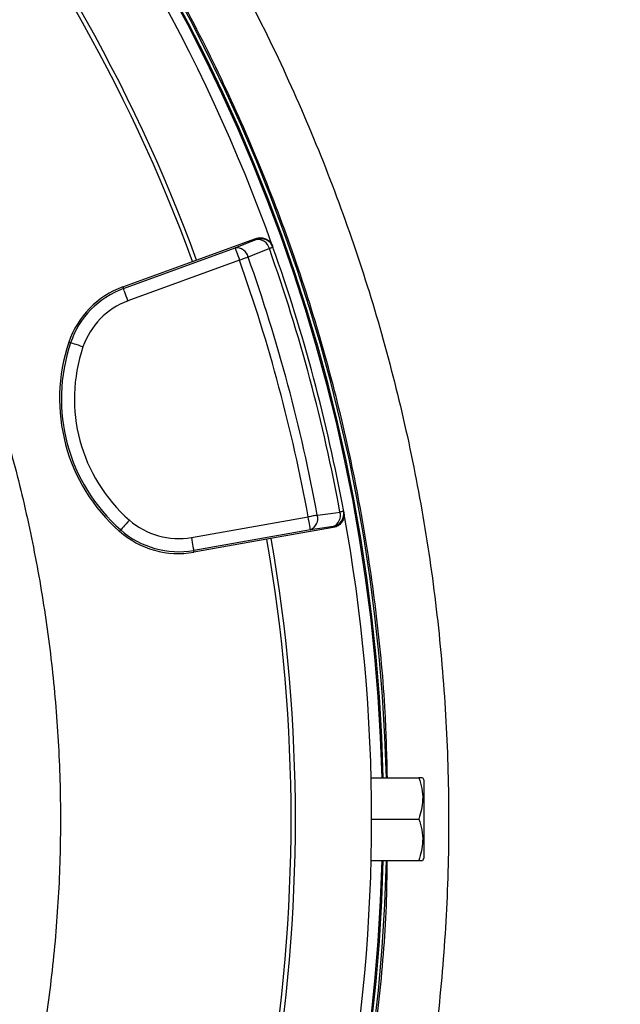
# Model space of a CAD drawing. Header units: millimetres. Extents: x 6921 to 13014, y 3949 to 15982.
# Tile 35 of 37: x 11113 to 11803, y 12786 to 13917. Entities that reach past the tile are written whole.
import ezdxf

# ---------------------------------------------------------------- set-up
doc = ezdxf.new("R2010")
doc.units = ezdxf.units.MM
doc.header["$LTSCALE"] = 5

msp = doc.modelspace()

# ---------------------------------------------------------------- linework, layer by layer
at = {"color": 7, "linetype": 'Continuous', "lineweight": 25}
for p, q in [((11311.9, 13638.9), (11384.7, 13665.4)), ((11385.1, 13664.2), (11384.7, 13665.4)), ((11232.6, 13607.8), (11360.7, 13654.4)), ((11404.3, 13655.2), (11403.9, 13656.3)), ((11231.9, 13609.8), (11311.9, 13638.9)), ((11365.9, 13640.3), (11237.7, 13593.7)), ((11231.9, 13609.8), (11232.6, 13607.8)), ((11169.8, 13546.3), (11171.8, 13545.6)), ((11310.6, 13321.9), (11444.8, 13345.6)), ((11485.8, 13350.8), (11485.6, 13351.9)), ((11473.6, 13333.3), (11397.4, 13319.8)), ((11473.6, 13333.3), (11473.4, 13334.4)), ((11228, 13329), (11229.4, 13330.6)), ((11447.4, 13330.8), (11313.2, 13307.1)), ((11397.4, 13319.8), (11313.5, 13305)), ((11313.5, 13305), (11313.2, 13307.1)), ((11517.2, 13046), (11572, 13046)), ((11577.7, 13043.5), (11576.3, 13046)), ((11577.7, 13043.5), (11577.7, 12953.5)), ((11517.7, 12998.5), (11572, 12998.5)), ((11517.2, 12951), (11572, 12951)), ((11576.3, 12951), (11577.7, 12953.5))]:
    msp.add_line(p, q, dxfattribs=at)
at = {"color": 7, "linetype": 'Continuous', "lineweight": 25, "flags": 128}
for points in [[(11360.7, 13654.4), (11373.2, 13659.4), (11385.1, 13664.2)], [(11360.7, 13654.4), (11360.9, 13654.1), (11361.2, 13653.2), (11361.7, 13651.9), (11362.3, 13650.1), (11363.1, 13648), (11363.9, 13645.6), (11364.9, 13643), (11365.9, 13640.3)], [(11400.2, 13653.7), (11380.5, 13645.8), (11375.9, 13643.9)], [(11404.3, 13655.2), (11404.2, 13655.2), (11404, 13655.1), (11403.7, 13655), (11403.2, 13654.8), (11402.6, 13654.6), (11401.9, 13654.3), (11401.1, 13654), (11400.2, 13653.7)], [(11375.9, 13643.9), (11374.8, 13643.5), (11373.7, 13643.1), (11372.5, 13642.7), (11371.3, 13642.2), (11370, 13641.8), (11368.6, 13641.3), (11367.2, 13640.8), (11365.9, 13640.3)], [(11237.7, 13593.7), (11236.7, 13596.4), (11235.8, 13599), (11234.9, 13601.4), (11234.2, 13603.5), (11233.5, 13605.2), (11233, 13606.6), (11232.7, 13607.4), (11232.6, 13607.8)], [(11186, 13540.8), (11183.3, 13541.7), (11180.7, 13542.6), (11178.2, 13543.4), (11176.1, 13544.1), (11174.3, 13544.7), (11173, 13545.2), (11172.1, 13545.5), (11171.8, 13545.6)], [(11455.3, 13347.5), (11454.2, 13347.3), (11453, 13347.1), (11451.8, 13346.8), (11450.5, 13346.6), (11449.1, 13346.3), (11447.7, 13346.1), (11446.3, 13345.8), (11444.8, 13345.6)], [(11447.4, 13330.8), (11447.4, 13331.2), (11447.2, 13332.1), (11447, 13333.5), (11446.6, 13335.3), (11446.3, 13337.5), (11445.8, 13340), (11445.3, 13342.7), (11444.8, 13345.6)], [(11455.3, 13347.5), (11476.3, 13350.4), (11481.3, 13351.1)], [(11485.6, 13351.9), (11485.5, 13351.9), (11485.3, 13351.9), (11484.9, 13351.8), (11484.5, 13351.7), (11483.8, 13351.6), (11483.1, 13351.5), (11482.2, 13351.3), (11481.3, 13351.1)], [(11239.3, 13341.8), (11237.4, 13339.7), (11235.6, 13337.6), (11233.9, 13335.7), (11232.4, 13334), (11231.2, 13332.6), (11230.2, 13331.5), (11229.6, 13330.9), (11229.4, 13330.6)], [(11473.4, 13334.4), (11460.7, 13332.7), (11447.4, 13330.8)], [(11310.6, 13321.9), (11311.1, 13319.1), (11311.5, 13316.3), (11312, 13313.8), (11312.4, 13311.6), (11312.7, 13309.8), (11312.9, 13308.4), (11313.1, 13307.5), (11313.2, 13307.1)]]:
    msp.add_lwpolyline(points, dxfattribs=at)
at = {"color": 7, "linetype": 'Continuous', "lineweight": 25}
for centre, radius, start, end in [((9560.2, 12998.5), 1975, 1.3781, 84.6675), ((9560.2, 12998.5), 1971.4, 1.3807, 84.4364), ((9560.2, 12998.5), 1970, 1.3816, 84.3878), ((9560.2, 12998.5), 1957.5, 19.6345, 40.3655), ((9560.2, 12998.5), 1865, 20.0805, 39.9195), ((9560.2, 12998.5), 1870, 20.0802, 39.9198), ((11390.2, 13650.1), 15, 19.6168, 110.0176), ((11386.7, 13650.5), 13.8, 13.3838, 96.9102), ((11362.4, 13640.7), 13.8, 13.3671, 96.905), ((9560.2, 12998.5), 1953.1, 10.4003, 19.5997), ((9560.2, 12998.5), 1957.5, 10.4003, 19.5997), ((9560.2, 12998.5), 1916.3, 10.4331, 19.5669), ((9560.2, 12998.5), 1926.9, 10.4331, 19.5669), ((11267, 13513.3), 102.6, 110, 161.2844), ((11267, 13513.3), 100.5, 110, 161.2844), ((11267, 13513.3), 85.5, 110, 161.2844), ((11361.7, 13481.2), 202.6, 161.2844, 228.7156), ((11361.7, 13481.2), 200.5, 161.2844, 228.7156), ((11361.7, 13481.2), 185.5, 161.2844, 228.7156), ((11442, 13343.5), 13.8, 293.0941, 16.6333), ((11470.8, 13349.2), 15, 279.9835, 10.3822), ((11468, 13347.2), 13.8, 293.09, 16.6157), ((9560.2, 12998.5), 1957.5, 349.6345, 10.3655), ((11295.7, 13406.1), 85.5, 228.7156, 280), ((11295.7, 13406.1), 102.6, 228.7156, 280), ((11295.7, 13406.1), 100.5, 228.7156, 280), ((9560.2, 12998.5), 1865, 350.0805, 9.9195), ((9560.2, 12998.5), 1870, 350.0802, 9.9198), ((9560.2, 12998.5), 1975, 181.3781, 358.6219), ((9560.2, 12998.5), 1975, 270, 358.6219), ((9560.2, 12998.5), 1971.4, 275.5635, 358.6193), ((9560.2, 12998.5), 1970, 275.6122, 358.6184)]:
    msp.add_arc(centre, radius, start, end, dxfattribs=at)
at = {"color": 8, "linetype": 'Continuous', "lineweight": 25}
for start, end in [(1.3807, 84.4368), (275.5632, 358.6193)]:
    msp.add_arc((9560.2, 12998.5), 1971.4, start, end, dxfattribs=at)
at = {"color": 7, "linetype": 'Continuous', "lineweight": 25}
for points, knots in [([(12620.7, 11123.1), (12641.4, 11164.1), (12682.5, 11245.3), (12737.2, 11368.9), (12786.8, 11491.7), (12830.8, 11613.6), (12869.3, 11734.3), (12902.7, 11853.6), (12931.2, 11971.2), (12955, 12087.1), (12974.5, 12201), (12989.8, 12313), (13001.3, 12422.7), (13009.4, 12534.4), (13013.9, 12647.8), (13014.6, 12762.4), (13011.7, 12873.9), (13005.4, 12982.2), (12996.1, 13087.3), (12983.3, 13194.8), (12966.7, 13304.2), (12946.1, 13415.1), (12922.9, 13521.2), (12897.3, 13623.1), (12869.6, 13720.8), (12840.2, 13814.2), (12809.6, 13902.7), (12778.2, 13986.4), (12746.5, 14064.9), (12714.6, 14138.8), (12682.3, 14209.1), (12649, 14277.6), (12605.3, 14362.6), (12549.9, 14462.6), (12480.9, 14575.4), (12408.9, 14682.7), (12334.2, 14784.6), (12257.3, 14881.2), (12178.5, 14972.5), (12097.7, 15059.4), (12013.7, 15143), (11925.2, 15224.6), (11831.2, 15304.8), (11731.6, 15383), (11626.3, 15459), (11515.2, 15532.2), (11399.3, 15601.5), (11286.6, 15662.5), (11178.6, 15715.1), (11076.4, 15762.3), (10972.7, 15806.5), (10867.2, 15846.6), (10760, 15881), (10651.9, 15909.6), (10543.3, 15932.3), (10434.9, 15949.6), (10326.7, 15962.9), (10218.3, 15973.4), (10109.1, 15980.4), (9999.2, 15982.4), (9889.4, 15979.4), (9780.2, 15972.2), (9671.1, 15961.1), (9561.4, 15946), (9450.9, 15926.2), (9349.2, 15904.9), (9255.5, 15884.3), (9168.8, 15864.5), (9079.5, 15841), (8991, 15812.1), (8905.7, 15779.4), (8821.9, 15749.6), (8739.9, 15716.7), (8648.7, 15677), (8548.6, 15628.9), (8440.2, 15571), (8333.2, 15507.8), (8228.9, 15440), (8128.7, 15368.4), (8033.2, 15293.8), (7942.2, 15216.3), (7855.8, 15136.4), (7773.9, 15054.3), (7696.5, 14970.2), (7623.6, 14884.3), (7560.7, 14804), (7506.7, 14730.1), (7460.6, 14663.1), (7416.9, 14595.6), (7375.6, 14527.7), (7337.1, 14459.5), (7301.2, 14391.4), (7267.4, 14322.1), (7235.8, 14252.2), (7205.9, 14180), (7177.4, 14104.9), (7149.8, 14024.4), (7123.6, 13938.4), (7099.4, 13847.4), (7077.9, 13751.5), (7059.3, 13650.9), (7044.4, 13544.9), (7035.2, 13456.6), (7032.4, 13403.6), (7031.5, 13387.8)], [0, 0, 0, 0, 0.012608, 0.024975, 0.0371, 0.04896, 0.060551, 0.071879, 0.082951, 0.093773, 0.10435, 0.114687, 0.124786, 0.134651, 0.145427, 0.155917, 0.166124, 0.176051, 0.1857, 0.195073, 0.205768, 0.216084, 0.226022, 0.235583, 0.244933, 0.253893, 0.262463, 0.270644, 0.278434, 0.285704, 0.292728, 0.299693, 0.3066, 0.318974, 0.331067, 0.342887, 0.35444, 0.365734, 0.376773, 0.387562, 0.398298, 0.40931, 0.420606, 0.432193, 0.444074, 0.456258, 0.468711, 0.481135, 0.491421, 0.501705, 0.512023, 0.522365, 0.532687, 0.542911, 0.553061, 0.563114, 0.57306, 0.582978, 0.593005, 0.603098, 0.613151, 0.623147, 0.633132, 0.643253, 0.653552, 0.663933, 0.671781, 0.679904, 0.68836, 0.697102, 0.705451, 0.713439, 0.721518, 0.729696, 0.740756, 0.751997, 0.763425, 0.774865, 0.78613, 0.797223, 0.808151, 0.818917, 0.829526, 0.839982, 0.850287, 0.860445, 0.86797, 0.875415, 0.882781, 0.89006, 0.897222, 0.904267, 0.9112, 0.918394, 0.925307, 0.932658, 0.940447, 0.948675, 0.957341, 0.966281, 0.975645, 0.985439, 0.995664, 1, 1, 1, 1]), ([(8507.9, 11281.3), (8507.9, 11281.3), (8476.9, 11302), (8411.4, 11339.8), (8320.4, 11406.4), (8232.2, 11477.1), (8148.4, 11552.9), (8068.9, 11633.2), (7994, 11718.1), (7923.7, 11807.2), (7858.4, 11900.2), (7798.5, 11996.6), (7743.9, 12096.2), (7695, 12199.1), (7651.9, 12304.9), (7614.8, 12413.2), (7583.7, 12523.4), (7558.9, 12635), (7540.5, 12747.7), (7528.7, 12861.4), (7523.3, 12975.8), (7524.2, 13090.5), (7531.6, 13205), (7545.3, 13318.8), (7565.4, 13431.5), (7592, 13543), (7624.9, 13653.1), (7664, 13761.3), (7709, 13867.2), (7759.8, 13970.2), (7811.4, 14061.5), (7862.3, 14141.6), (7911.2, 14211.1), (7963, 14278.5), (8024.4, 14351.8), (8096.4, 14429.8), (8180.4, 14511), (8268.4, 14586.8), (8360.2, 14657.1), (8455.4, 14721.9), (8554.2, 14781.3), (8656.2, 14835.2), (8760.9, 14883.2), (8867.8, 14925.2), (8977, 14960.9), (9088.1, 14990.4), (9200.8, 15013.8), (9314.7, 15030.8), (9429.2, 15041.5), (9543.9, 15045.7), (9658.7, 15043.4), (9773.3, 15034.5), (9887.5, 15019.3), (10000.6, 14997.7), (10112.2, 14969.9), (10222, 14936), (10329.7, 14895.7), (10435.1, 14849.3), (10538, 14797), (10637.8, 14739.1), (10734.1, 14675.7), (10826.3, 14607.3), (10914.4, 14533.9), (10998.1, 14455.6), (11077.5, 14372.7), (11152.1, 14285.5), (11221.8, 14194.5), (11286.2, 14099.6), (11345.2, 14001.1), (11398.6, 13899.1), (11446.4, 13794.1), (11488.3, 13686.6), (11524, 13577.1), (11553.4, 13466), (11576.4, 13353.5), (11593, 13239.8), (11603.2, 13125.1), (11607.2, 13010.1), (11604.7, 12895.2), (11595.8, 12780.8), (11580.3, 12667), (11558.4, 12554), (11530.3, 12442.2), (11496, 12332.2), (11455.6, 12224.4), (11410.3, 12121.1), (11359.4, 12023.1), (11324.9, 11959.5), (11304.9, 11929.4), (11304.9, 11929.4)], [0, 0, 0, 0, 0, 0.011727, 0.023483, 0.035251, 0.04701, 0.05874, 0.070524, 0.082337, 0.094158, 0.105971, 0.117755, 0.129604, 0.14149, 0.153396, 0.165302, 0.177189, 0.189038, 0.200911, 0.212822, 0.224752, 0.236683, 0.248594, 0.260468, 0.272375, 0.284319, 0.296283, 0.308246, 0.320191, 0.332098, 0.340926, 0.349763, 0.358602, 0.367432, 0.379564, 0.391706, 0.403839, 0.415771, 0.427742, 0.439731, 0.45172, 0.463691, 0.475623, 0.487537, 0.499488, 0.511459, 0.52343, 0.535381, 0.547295, 0.559211, 0.571166, 0.583139, 0.595113, 0.607067, 0.618984, 0.630925, 0.642904, 0.654902, 0.666901, 0.678881, 0.690823, 0.702701, 0.714615, 0.726549, 0.738482, 0.750397, 0.762275, 0.774211, 0.786186, 0.798179, 0.810173, 0.822148, 0.834084, 0.845993, 0.857939, 0.869905, 0.88187, 0.893817, 0.905726, 0.917652, 0.929617, 0.941602, 0.953585, 0.965549, 0.977475, 0.988738, 1, 1, 1, 1, 1]), ([(11535.8, 13046), (11535.2, 13071), (11533.6, 13133), (11524.2, 13231.8), (11508.3, 13341.7), (11486, 13450.4), (11457.6, 13557.7), (11423.1, 13663.4), (11382.6, 13767.2), (11336.5, 13868.6), (11284.9, 13967.2), (11227.9, 14062.3), (11165.7, 14154), (11098.4, 14242), (11026.2, 14326.2), (10949.5, 14406.4), (10868.6, 14482), (10783.5, 14553), (10694.5, 14619.1), (10601.5, 14680.2), (10505.2, 14736.1), (10405.9, 14786.7), (10304, 14831.5), (10200.1, 14870.4), (10094, 14903.2), (9986.2, 14930.2), (9876.8, 14950.6), (9795.3, 14962.7), (9750.3, 14965.9), (9742.3, 14966.5)], [0, 0, 0, 0, 0.026045, 0.064747, 0.103388, 0.141907, 0.180468, 0.219151, 0.257896, 0.296642, 0.335325, 0.373887, 0.412297, 0.450827, 0.489419, 0.52801, 0.566541, 0.604951, 0.64352, 0.682213, 0.720968, 0.759721, 0.79841, 0.836976, 0.875511, 0.914168, 0.952886, 0.991604, 1, 1, 1, 1]), ([(11384.7, 13665.4), (11386.3, 13665.8), (11389.6, 13666.6), (11394.7, 13665.7), (11399.2, 13663.3), (11402.3, 13659.9), (11403.5, 13657.4), (11403.9, 13656.3)], [0, 0, 0, 0, 0.213668, 0.427326, 0.641047, 0.854889, 1, 1, 1, 1]), ([(11485.8, 13350.8), (11485.9, 13349.1), (11486.2, 13345.7), (11484.5, 13340.8), (11481.3, 13336.8), (11477.5, 13334.2), (11474.7, 13333.5), (11473.6, 13333.3)], [0, 0, 0, 0, 0.213992, 0.427981, 0.641916, 0.855725, 1, 1, 1, 1]), ([(11572, 13046), (11573.3, 13041.9), (11575.8, 13033.6), (11576.7, 13021.2), (11575.3, 13009.4), (11573.1, 13002.2), (11572, 12998.5)], [0, 0, 0, 0, 0.2646086, 0.5349496, 0.7653475, 1, 1, 1, 1]), ([(11576, 13046), (11576.1, 13046), (11576.2, 13046), (11574.4, 13046), (11572.6, 13046), (11572, 13046)], [0, 0, 0, 0, 0.249773, 0.764243, 1, 1, 1, 1]), ([(11572, 12998.5), (11573.3, 12994.4), (11575.8, 12986.1), (11576.7, 12973.7), (11575.3, 12961.9), (11573.1, 12954.7), (11572, 12951)], [0, 0, 0, 0, 0.264603, 0.53495, 0.765342, 1, 1, 1, 1]), ([(11246.7, 11966.7), (11264.3, 11996.6), (11299.6, 12056.2), (11347.6, 12151.2), (11391.5, 12250.6), (11430.5, 12354.7), (11463.7, 12461), (11490.9, 12569), (11512.1, 12678.1), (11526.8, 12788.1), (11534.7, 12879.2), (11535.5, 12933.6), (11535.7, 12951)], [0, 0, 0, 0, 0.100218, 0.200438, 0.307206, 0.414313, 0.521596, 0.628881, 0.735994, 0.842766, 0.949467, 1, 1, 1, 1]), ([(11572, 12951), (11572.6, 12951), (11574.4, 12951), (11576.2, 12951), (11576, 12951), (11576, 12951)], [0, 0, 0, 0, 0.235754, 0.737375, 1, 1, 1, 1])]:
    msp.add_open_spline(points, degree=3, knots=knots, dxfattribs=at)
at = {"color": 8, "linetype": 'Continuous', "lineweight": 25}
msp.add_open_spline([(11014, 13663.8), (11015.9, 13660), (11032.7, 13625.8), (11058.9, 13558.8), (11090.8, 13466.7), (11115.3, 13376.5), (11134.1, 13288.7), (11148, 13199.9), (11156.9, 13110.4), (11160.8, 13020.8), (11159.6, 12931), (11153.1, 12841.3), (11141.6, 12751.8), (11125, 12663), (11103.5, 12575.2), (11077.2, 12488.9), (11046, 12404.4), (11010.1, 12321.7), (10969.4, 12241.1), (10924.3, 12162.8), (10874.8, 12087.1), (10821.3, 12014.4), (10764, 11945), (10702.9, 11879.1), (10638.1, 11816.7), (10569.9, 11757.9), (10498.5, 11703), (10424.3, 11652.2), (10347.8, 11605.9), (10269.3, 11564.3), (10188.8, 11527.2), (10106.4, 11494.6), (10022.2, 11466.5), (9936.9, 11442.9), (9879.1, 11431.2), (9850.2, 11425.3)], degree=3, knots=[0, 0, 0, 0, 0.004375, 0.039308, 0.074136, 0.104917, 0.135797, 0.166726, 0.197654, 0.228532, 0.259314, 0.290258, 0.3213, 0.352393, 0.383487, 0.414531, 0.445475, 0.476434, 0.507491, 0.538598, 0.569705, 0.600762, 0.631722, 0.662567, 0.693508, 0.724499, 0.75549, 0.786431, 0.817276, 0.847653, 0.878123, 0.908639, 0.939156, 0.969624, 1, 1, 1, 1], dxfattribs=at)

doc.saveas('drawing.dxf')
